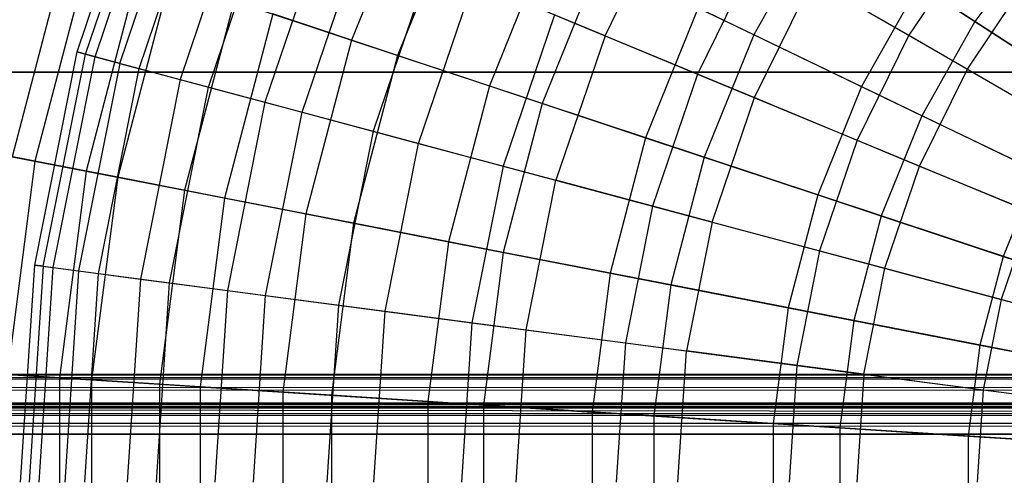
# Model space of a CAD drawing. Extents: x 0.2 to 40.1, y -6.7 to 6.7.
# Tile 112 of 256: x 8.4 to 9.7, y 3.6 to 4.2. Entities that reach past the tile are written whole.
import ezdxf

# ---------------------------------------------------------------- set-up
doc = ezdxf.new("R2010")
doc.units = 0
doc.header["$MEASUREMENT"] = 0
doc.layers.get('0').update_dxf_attribs({"color": 13, "linetype": 'CONTINUOUS'})

# ---------------------------------------------------------------- blocks, each defined once
blk = doc.blocks.new('SNOWBALL_XIV_PM3_STL')
at = {"color": 0}
for p, q in [((8.5003, 4.1608, 7.1049), (8.5933, 4.4347, 7.1049)), ((8.5003, 4.1608, 7.1049), (8.5933, 4.4347, 7.1049)), ((8.5114, 4.1578, 7.3949), (8.6039, 4.4304, 7.3949)), ((8.5114, 4.1578, 7.3949), (8.6039, 4.4304, 7.3949)), ((8.5243, 4.1544, 6.8158), (8.6162, 4.4253, 6.8158)), ((8.5243, 4.1544, 6.8158), (8.6162, 4.4253, 6.8158)), ((8.5573, 4.1455, 7.6812), (8.6478, 4.4122, 7.6812)), ((8.5573, 4.1455, 7.6812), (8.6478, 4.4122, 7.6812)), ((8.5828, 4.1387, 6.532), (8.6723, 4.402, 6.532)), ((8.5828, 4.1387, 6.532), (8.6723, 4.402, 6.532)), ((8.9553, 4.3981, 8.6092), (8.8656, 4.1764, 8.6092)), ((8.9553, 4.3981, 8.6092), (8.8656, 4.1764, 8.6092)), ((8.7244, 4.3805, 7.9593), (8.6373, 4.1241, 7.9593)), ((8.7244, 4.3805, 7.9593), (8.6373, 4.1241, 7.9593)), ((8.6752, 4.1139, 6.258), (8.7605, 4.3655, 6.258)), ((8.6752, 4.1139, 6.258), (8.7605, 4.3655, 6.258)), ((9.0135, 4.3701, 5.6333), (8.9268, 4.1561, 5.6333)), ((9.0135, 4.3701, 5.6333), (8.9268, 4.1561, 5.6333)), ((9.2028, 4.1823, 5.5362), (9.2926, 4.3644, 5.5362)), ((9.2028, 4.1823, 5.5362), (9.2926, 4.3644, 5.5362)), ((8.8323, 4.3357, 8.2249), (8.7502, 4.0938, 8.2249)), ((8.8323, 4.3357, 8.2249), (8.7502, 4.0938, 8.2249)), ((9.487, 4.3367, 5.238), (9.4007, 4.1836, 5.238)), ((9.487, 4.3367, 5.238), (9.4007, 4.1836, 5.238)), ((9.695, 4.2013, 5.0832), (9.487, 4.3367, 5.238)), ((9.695, 4.2013, 5.0832), (9.487, 4.3367, 5.238)), ((8.7998, 4.0805, 5.998), (8.8797, 4.3161, 5.998)), ((8.7998, 4.0805, 5.998), (8.8797, 4.3161, 5.998)), ((9.1295, 4.3142, 8.8288), (9.049, 4.1155, 8.8288)), ((9.1295, 4.3142, 8.8288), (9.049, 4.1155, 8.8288)), ((9.6934, 4.3121, 9.0838), (9.607, 4.1828, 9.0838)), ((9.6934, 4.3121, 9.0838), (9.607, 4.1828, 9.0838)), ((9.7812, 4.3167, 5.0832), (9.695, 4.2013, 5.0832)), ((9.7812, 4.3167, 5.0832), (9.695, 4.2013, 5.0832)), ((8.4873, 4.302, 7.8323), (8.4137, 4.0213, 7.8323)), ((8.4873, 4.302, 7.8323), (8.4137, 4.0213, 7.8323)), ((9.4079, 4.2978, 8.9067), (9.3258, 4.1313, 8.9067)), ((9.4079, 4.2978, 8.9067), (9.3258, 4.1313, 8.9067)), ((9.4079, 4.2978, 8.9067), (9.607, 4.1828, 9.0838)), ((9.4079, 4.2978, 8.9067), (9.607, 4.1828, 9.0838)), ((8.5169, 4.2922, 6.3922), (8.4443, 4.0153, 6.3922)), ((8.5169, 4.2922, 6.3922), (8.4443, 4.0153, 6.3922)), ((8.9701, 4.2787, 8.4739), (8.8942, 4.0552, 8.4739)), ((8.9701, 4.2787, 8.4739), (8.8942, 4.0552, 8.4739)), ((9.196, 4.2821, 5.4223), (9.1192, 4.0922, 5.4223)), ((9.196, 4.2821, 5.4223), (9.1192, 4.0922, 5.4223)), ((9.4007, 4.1836, 5.238), (9.196, 4.2821, 5.4223)), ((9.4007, 4.1836, 5.238), (9.196, 4.2821, 5.4223)), ((8.5825, 4.2704, 8.1071), (8.5122, 4.0021, 8.1071)), ((8.5825, 4.2704, 8.1071), (8.5122, 4.0021, 8.1071)), ((8.6234, 4.2568, 6.122), (8.5544, 3.9939, 6.122)), ((8.6234, 4.2568, 6.122), (8.5544, 3.9939, 6.122)), ((8.9547, 4.039, 5.7561), (9.0279, 4.2547, 5.7561)), ((8.9547, 4.039, 5.7561), (9.0279, 4.2547, 5.7561)), ((9.2028, 4.1823, 5.5362), (9.0279, 4.2547, 5.7561)), ((9.2028, 4.1823, 5.5362), (9.0279, 4.2547, 5.7561)), ((9.4017, 4.0999, 5.3415), (9.479, 4.2567, 5.3415)), ((9.4017, 4.0999, 5.3415), (9.479, 4.2567, 5.3415)), ((9.479, 4.2567, 5.3415), (9.685, 4.1378, 5.1753)), ((9.479, 4.2567, 5.3415), (9.685, 4.1378, 5.1753)), ((9.6204, 4.2499, 9.1882), (9.5442, 4.1145, 9.1882)), ((9.6204, 4.2499, 9.1882), (9.5442, 4.1145, 9.1882)), ((9.6204, 4.2499, 9.1882), (9.8382, 4.1081, 9.3226)), ((9.6204, 4.2499, 9.1882), (9.8382, 4.1081, 9.3226)), ((9.685, 4.1378, 5.1753), (9.7648, 4.2573, 5.1753)), ((9.685, 4.1378, 5.1753), (9.7648, 4.2573, 5.1753)), ((8.7093, 4.2283, 8.3674), (8.6432, 3.9766, 8.3674)), ((8.7093, 4.2283, 8.3674), (8.6432, 3.9766, 8.3674)), ((8.7093, 4.2283, 8.3674), (8.8656, 4.1764, 8.6092)), ((8.7093, 4.2283, 8.3674), (8.8656, 4.1764, 8.6092)), ((9.3268, 4.2192, 9.0228), (9.2569, 4.0465, 9.0228)), ((9.3268, 4.2192, 9.0228), (9.2569, 4.0465, 9.0228)), ((9.3268, 4.2192, 9.0228), (9.5442, 4.1145, 9.1882)), ((9.3268, 4.2192, 9.0228), (9.5442, 4.1145, 9.1882)), ((8.7607, 4.2112, 5.8677), (8.6965, 3.9662, 5.8677)), ((8.7607, 4.2112, 5.8677), (8.6965, 3.9662, 5.8677)), ((8.9268, 4.1561, 5.6333), (8.7607, 4.2112, 5.8677)), ((8.9268, 4.1561, 5.6333), (8.7607, 4.2112, 5.8677)), ((9.1354, 4.2102, 8.7024), (9.0671, 4.0089, 8.7024)), ((9.1354, 4.2102, 8.7024), (9.0671, 4.0089, 8.7024)), ((9.1354, 4.2102, 8.7024), (9.3258, 4.1313, 8.9067)), ((9.1354, 4.2102, 8.7024), (9.3258, 4.1313, 8.9067)), ((9.695, 4.2013, 5.0832), (9.6244, 4.0758, 5.0832)), ((9.695, 4.2013, 5.0832), (9.6244, 4.0758, 5.0832)), ((9.9175, 4.0565, 4.9602), (9.695, 4.2013, 5.0832)), ((9.9175, 4.0565, 4.9602), (9.695, 4.2013, 5.0832)), ((9.2028, 4.1823, 5.5362), (9.1375, 3.99, 5.5362)), ((9.2028, 4.1823, 5.5362), (9.1375, 3.99, 5.5362)), ((9.2028, 4.1823, 5.5362), (9.4017, 4.0999, 5.3415)), ((9.2028, 4.1823, 5.5362), (9.4017, 4.0999, 5.3415)), ((9.4007, 4.1836, 5.238), (9.3348, 4.0206, 5.238)), ((9.4007, 4.1836, 5.238), (9.3348, 4.0206, 5.238)), ((9.6244, 4.0758, 5.0832), (9.4007, 4.1836, 5.238)), ((9.6244, 4.0758, 5.0832), (9.4007, 4.1836, 5.238)), ((9.607, 4.1828, 9.0838), (9.5382, 4.0433, 9.0838)), ((9.607, 4.1828, 9.0838), (9.5382, 4.0433, 9.0838)), ((9.607, 4.1828, 9.0838), (9.8237, 4.0577, 9.2308)), ((9.607, 4.1828, 9.0838), (9.8237, 4.0577, 9.2308)), ((8.8656, 4.1764, 8.6092), (8.8049, 3.9451, 8.6092)), ((8.8656, 4.1764, 8.6092), (8.8049, 3.9451, 8.6092)), ((8.8656, 4.1764, 8.6092), (9.049, 4.1155, 8.8288)), ((8.8656, 4.1764, 8.6092), (9.049, 4.1155, 8.8288)), ((8.4439, 3.877, 7.1049), (8.5003, 4.1608, 7.1049)), ((8.4439, 3.877, 7.1049), (8.5003, 4.1608, 7.1049)), ((8.4552, 3.8755, 7.3949), (8.5114, 4.1578, 7.3949)), ((8.4552, 3.8755, 7.3949), (8.5114, 4.1578, 7.3949)), ((8.4685, 3.8738, 6.8158), (8.5243, 4.1544, 6.8158)), ((8.4685, 3.8738, 6.8158), (8.5243, 4.1544, 6.8158)), ((8.5114, 4.1578, 7.3949), (8.5003, 4.1608, 7.1049)), ((8.5003, 4.1608, 7.1049), (8.5243, 4.1544, 6.8158)), ((8.5114, 4.1578, 7.3949), (8.5003, 4.1608, 7.1049)), ((8.5003, 4.1608, 7.1049), (8.5243, 4.1544, 6.8158)), ((8.5573, 4.1455, 7.6812), (8.5114, 4.1578, 7.3949)), ((8.5573, 4.1455, 7.6812), (8.5114, 4.1578, 7.3949)), ((8.5243, 4.1544, 6.8158), (8.5828, 4.1387, 6.532)), ((8.5243, 4.1544, 6.8158), (8.5828, 4.1387, 6.532)), ((8.9268, 4.1561, 5.6333), (8.8683, 3.9327, 5.6333)), ((8.9268, 4.1561, 5.6333), (8.8683, 3.9327, 5.6333)), ((9.1192, 4.0922, 5.4223), (8.9268, 4.1561, 5.6333)), ((9.1192, 4.0922, 5.4223), (8.9268, 4.1561, 5.6333)), ((8.5573, 4.1455, 7.6812), (8.5024, 3.8693, 7.6812)), ((8.5573, 4.1455, 7.6812), (8.5024, 3.8693, 7.6812)), ((8.5573, 4.1455, 7.6812), (8.6373, 4.1241, 7.9593)), ((8.5573, 4.1455, 7.6812), (8.6373, 4.1241, 7.9593)), ((39.4316, 4.1339, 50.8714), (0.8489, 4.1339, 50.8714)), ((0.8489, 4.1339, 50.9108), (39.4316, 4.1339, 50.9108)), ((39.4316, 4.1339, 50.8714), (0.8489, 4.1339, 50.8714)), ((0.8489, 4.1339, 50.9108), (39.4316, 4.1339, 50.9108)), ((8.5286, 3.8659, 6.532), (8.5828, 4.1387, 6.532)), ((8.5286, 3.8659, 6.532), (8.5828, 4.1387, 6.532)), ((8.5828, 4.1387, 6.532), (8.6752, 4.1139, 6.258)), ((8.5828, 4.1387, 6.532), (8.6752, 4.1139, 6.258)), ((9.3258, 4.1313, 8.9067), (9.2662, 3.9556, 8.9067)), ((9.3258, 4.1313, 8.9067), (9.2662, 3.9556, 8.9067)), ((9.3258, 4.1313, 8.9067), (9.5382, 4.0433, 9.0838)), ((9.3258, 4.1313, 8.9067), (9.5382, 4.0433, 9.0838)), ((9.6214, 4.0089, 5.1753), (9.685, 4.1378, 5.1753)), ((9.6214, 4.0089, 5.1753), (9.685, 4.1378, 5.1753)), ((9.685, 4.1378, 5.1753), (9.9073, 4.0095, 5.0399)), ((9.685, 4.1378, 5.1753), (9.9073, 4.0095, 5.0399)), ((8.6373, 4.1241, 7.9593), (8.5845, 3.8585, 7.9593)), ((8.6373, 4.1241, 7.9593), (8.5845, 3.8585, 7.9593)), ((8.6373, 4.1241, 7.9593), (8.7502, 4.0938, 8.2249)), ((8.6373, 4.1241, 7.9593), (8.7502, 4.0938, 8.2249)), ((9.049, 4.1155, 8.8288), (8.9947, 3.9081, 8.8288)), ((9.049, 4.1155, 8.8288), (8.9947, 3.9081, 8.8288)), ((9.049, 4.1155, 8.8288), (9.2569, 4.0465, 9.0228)), ((9.049, 4.1155, 8.8288), (9.2569, 4.0465, 9.0228)), ((9.5442, 4.1145, 9.1882), (9.4859, 3.9704, 9.1882)), ((9.5442, 4.1145, 9.1882), (9.4859, 3.9704, 9.1882)), ((9.5442, 4.1145, 9.1882), (9.7783, 4.0017, 9.3226)), ((9.5442, 4.1145, 9.1882), (9.7783, 4.0017, 9.3226)), ((8.6233, 3.8534, 6.258), (8.6752, 4.1139, 6.258)), ((8.6233, 3.8534, 6.258), (8.6752, 4.1139, 6.258)), ((8.6752, 4.1139, 6.258), (8.7998, 4.0805, 5.998)), ((8.6752, 4.1139, 6.258), (8.7998, 4.0805, 5.998)), ((8.7502, 4.0938, 8.2249), (8.7004, 3.8433, 8.2249)), ((8.7502, 4.0938, 8.2249), (8.7004, 3.8433, 8.2249)), ((8.7502, 4.0938, 8.2249), (8.8942, 4.0552, 8.4739)), ((8.7502, 4.0938, 8.2249), (8.8942, 4.0552, 8.4739)), ((9.1192, 4.0922, 5.4223), (9.0672, 3.894, 5.4223)), ((9.1192, 4.0922, 5.4223), (9.0672, 3.894, 5.4223)), ((9.3348, 4.0206, 5.238), (9.1192, 4.0922, 5.4223)), ((9.3348, 4.0206, 5.238), (9.1192, 4.0922, 5.4223)), ((9.3454, 3.9343, 5.3415), (9.4017, 4.0999, 5.3415)), ((9.3454, 3.9343, 5.3415), (9.4017, 4.0999, 5.3415)), ((9.4017, 4.0999, 5.3415), (9.6214, 4.0089, 5.1753)), ((9.4017, 4.0999, 5.3415), (9.6214, 4.0089, 5.1753)), ((8.7512, 3.8366, 5.998), (8.7998, 4.0805, 5.998)), ((8.7512, 3.8366, 5.998), (8.7998, 4.0805, 5.998)), ((8.7998, 4.0805, 5.998), (8.9547, 4.039, 5.7561)), ((8.7998, 4.0805, 5.998), (8.9547, 4.039, 5.7561)), ((9.6244, 4.0758, 5.0832), (9.5704, 3.9424, 5.0832)), ((9.6244, 4.0758, 5.0832), (9.5704, 3.9424, 5.0832)), ((9.8636, 3.9607, 4.9602), (9.6244, 4.0758, 5.0832)), ((9.8636, 3.9607, 4.9602), (9.6244, 4.0758, 5.0832)), ((8.8942, 4.0552, 8.4739), (8.8482, 3.8238, 8.4739)), ((8.8942, 4.0552, 8.4739), (8.8482, 3.8238, 8.4739)), ((8.8942, 4.0552, 8.4739), (9.0671, 4.0089, 8.7024)), ((8.8942, 4.0552, 8.4739), (9.0671, 4.0089, 8.7024)), ((8.9102, 3.8156, 5.7561), (8.9547, 4.039, 5.7561)), ((8.9102, 3.8156, 5.7561), (8.9547, 4.039, 5.7561)), ((8.9547, 4.039, 5.7561), (9.1375, 3.99, 5.5362)), ((8.9547, 4.039, 5.7561), (9.1375, 3.99, 5.5362)), ((9.2569, 4.0465, 9.0228), (9.2096, 3.8663, 9.0228)), ((9.2569, 4.0465, 9.0228), (9.2096, 3.8663, 9.0228)), ((9.2569, 4.0465, 9.0228), (9.4859, 3.9704, 9.1882)), ((9.2569, 4.0465, 9.0228), (9.4859, 3.9704, 9.1882)), ((9.5382, 4.0433, 9.0838), (9.4883, 3.8961, 9.0838)), ((9.5382, 4.0433, 9.0838), (9.4883, 3.8961, 9.0838)), ((9.5382, 4.0433, 9.0838), (9.7694, 3.9476, 9.2308)), ((9.5382, 4.0433, 9.0838), (9.7694, 3.9476, 9.2308)), ((8.4443, 4.0153, 6.3922), (8.3679, 4.0302, 6.6742)), ((8.4443, 4.0153, 6.3922), (8.3679, 4.0302, 6.6742)), ((8.4443, 4.0153, 6.3922), (8.4077, 3.7314, 6.3922)), ((8.4443, 4.0153, 6.3922), (8.4077, 3.7314, 6.3922)), ((8.4137, 4.0213, 7.8323), (8.5122, 4.0021, 8.1071)), ((8.4137, 4.0213, 7.8323), (8.5122, 4.0021, 8.1071)), ((8.5544, 3.9939, 6.122), (8.4443, 4.0153, 6.3922)), ((8.5544, 3.9939, 6.122), (8.4443, 4.0153, 6.3922)), ((9.3348, 4.0206, 5.238), (9.2902, 3.8506, 5.238)), ((9.3348, 4.0206, 5.238), (9.2902, 3.8506, 5.238)), ((9.5704, 3.9424, 5.0832), (9.3348, 4.0206, 5.238)), ((9.5704, 3.9424, 5.0832), (9.3348, 4.0206, 5.238)), ((8.5122, 4.0021, 8.1071), (8.4767, 3.727, 8.1071)), ((8.5122, 4.0021, 8.1071), (8.4767, 3.727, 8.1071)), ((8.5122, 4.0021, 8.1071), (8.6432, 3.9766, 8.3674)), ((8.5122, 4.0021, 8.1071), (8.6432, 3.9766, 8.3674)), ((9.0671, 4.0089, 8.7024), (9.0256, 3.8004, 8.7024)), ((9.0671, 4.0089, 8.7024), (9.0256, 3.8004, 8.7024)), ((9.0671, 4.0089, 8.7024), (9.2662, 3.9556, 8.9067)), ((9.0671, 4.0089, 8.7024), (9.2662, 3.9556, 8.9067)), ((9.5752, 3.8728, 5.1753), (9.6214, 4.0089, 5.1753)), ((9.5752, 3.8728, 5.1753), (9.6214, 4.0089, 5.1753)), ((9.6214, 4.0089, 5.1753), (9.8586, 3.9107, 5.0399)), ((9.6214, 4.0089, 5.1753), (9.8586, 3.9107, 5.0399)), ((9.7783, 4.0017, 9.3226), (9.7325, 3.8886, 9.3226)), ((9.7783, 4.0017, 9.3226), (9.7325, 3.8886, 9.3226)), ((8.5544, 3.9939, 6.122), (8.5197, 3.7243, 6.122)), ((8.5544, 3.9939, 6.122), (8.5197, 3.7243, 6.122)), ((8.6965, 3.9662, 5.8677), (8.5544, 3.9939, 6.122)), ((8.6965, 3.9662, 5.8677), (8.5544, 3.9939, 6.122)), ((9.0979, 3.7909, 5.5362), (9.1375, 3.99, 5.5362)), ((9.0979, 3.7909, 5.5362), (9.1375, 3.99, 5.5362)), ((9.3454, 3.9343, 5.3415), (9.1375, 3.99, 5.5362)), ((9.3454, 3.9343, 5.3415), (9.1375, 3.99, 5.5362)), ((8.6432, 3.9766, 8.3674), (8.61, 3.7185, 8.3674)), ((8.6432, 3.9766, 8.3674), (8.61, 3.7185, 8.3674)), ((8.6432, 3.9766, 8.3674), (8.8049, 3.9451, 8.6092)), ((8.6432, 3.9766, 8.3674), (8.8049, 3.9451, 8.6092)), ((9.4859, 3.9704, 9.1882), (9.4464, 3.8201, 9.1882)), ((9.4859, 3.9704, 9.1882), (9.4464, 3.8201, 9.1882)), ((9.4859, 3.9704, 9.1882), (9.7325, 3.8886, 9.3226)), ((9.4859, 3.9704, 9.1882), (9.7325, 3.8886, 9.3226)), ((8.6965, 3.9662, 5.8677), (8.6641, 3.715, 5.8677)), ((8.6965, 3.9662, 5.8677), (8.6641, 3.715, 5.8677)), ((8.8683, 3.9327, 5.6333), (8.6965, 3.9662, 5.8677)), ((8.8683, 3.9327, 5.6333), (8.6965, 3.9662, 5.8677)), ((8.8049, 3.9451, 8.6092), (8.7743, 3.7079, 8.6092)), ((8.8049, 3.9451, 8.6092), (8.7743, 3.7079, 8.6092)), ((8.8049, 3.9451, 8.6092), (8.9947, 3.9081, 8.8288)), ((8.8049, 3.9451, 8.6092), (8.9947, 3.9081, 8.8288)), ((9.2662, 3.9556, 8.9067), (9.2299, 3.7735, 8.9067)), ((9.2662, 3.9556, 8.9067), (9.2299, 3.7735, 8.9067)), ((9.2662, 3.9556, 8.9067), (9.4883, 3.8961, 9.0838)), ((9.2662, 3.9556, 8.9067), (9.4883, 3.8961, 9.0838)), ((9.7694, 3.9476, 9.2308), (9.7299, 3.8313, 9.2308)), ((9.7694, 3.9476, 9.2308), (9.7299, 3.8313, 9.2308)), ((8.8683, 3.9327, 5.6333), (8.8387, 3.7038, 5.6333)), ((8.8683, 3.9327, 5.6333), (8.8387, 3.7038, 5.6333)), ((9.0672, 3.894, 5.4223), (8.8683, 3.9327, 5.6333)), ((9.0672, 3.894, 5.4223), (8.8683, 3.9327, 5.6333)), ((9.3454, 3.9343, 5.3415), (9.3113, 3.7628, 5.3415)), ((9.3454, 3.9343, 5.3415), (9.3113, 3.7628, 5.3415)), ((9.3454, 3.9343, 5.3415), (9.5752, 3.8728, 5.1753)), ((9.3454, 3.9343, 5.3415), (9.5752, 3.8728, 5.1753)), ((9.5704, 3.9424, 5.0832), (9.5338, 3.8031, 5.0832)), ((9.5704, 3.9424, 5.0832), (9.5338, 3.8031, 5.0832)), ((9.8223, 3.8587, 4.9602), (9.5704, 3.9424, 5.0832)), ((9.8223, 3.8587, 4.9602), (9.5704, 3.9424, 5.0832)), ((8.9947, 3.9081, 8.8288), (8.9672, 3.6955, 8.8288)), ((8.9947, 3.9081, 8.8288), (8.9672, 3.6955, 8.8288)), ((8.9947, 3.9081, 8.8288), (9.2096, 3.8663, 9.0228)), ((8.9947, 3.9081, 8.8288), (9.2096, 3.8663, 9.0228)), ((9.0672, 3.894, 5.4223), (9.041, 3.6908, 5.4223)), ((9.0672, 3.894, 5.4223), (9.041, 3.6908, 5.4223)), ((9.2902, 3.8506, 5.238), (9.0672, 3.894, 5.4223)), ((9.2902, 3.8506, 5.238), (9.0672, 3.894, 5.4223)), ((9.4883, 3.8961, 9.0838), (9.4579, 3.7435, 9.0838)), ((9.4883, 3.8961, 9.0838), (9.4579, 3.7435, 9.0838)), ((9.4883, 3.8961, 9.0838), (9.7299, 3.8313, 9.2308)), ((9.4883, 3.8961, 9.0838), (9.7299, 3.8313, 9.2308)), ((9.7325, 3.8886, 9.3226), (9.7015, 3.7705, 9.3226)), ((9.7325, 3.8886, 9.3226), (9.7015, 3.7705, 9.3226)), ((9.7325, 3.8886, 9.3226), (9.993, 3.8021, 9.4238)), ((9.7325, 3.8886, 9.3226), (9.993, 3.8021, 9.4238)), ((8.425, 3.5883, 7.1049), (8.4439, 3.877, 7.1049)), ((8.425, 3.5883, 7.1049), (8.4439, 3.877, 7.1049)), ((8.4552, 3.8755, 7.3949), (8.4364, 3.5883, 7.3949)), ((8.4552, 3.8755, 7.3949), (8.4364, 3.5883, 7.3949)), ((8.4552, 3.8755, 7.3949), (8.4439, 3.877, 7.1049)), ((8.4439, 3.877, 7.1049), (8.4685, 3.8738, 6.8158)), ((8.4552, 3.8755, 7.3949), (8.4439, 3.877, 7.1049)), ((8.4439, 3.877, 7.1049), (8.4685, 3.8738, 6.8158)), ((8.4497, 3.5883, 6.8158), (8.4685, 3.8738, 6.8158)), ((8.4497, 3.5883, 6.8158), (8.4685, 3.8738, 6.8158)), ((8.4552, 3.8755, 7.3949), (8.5024, 3.8693, 7.6812)), ((8.4552, 3.8755, 7.3949), (8.5024, 3.8693, 7.6812)), ((8.4685, 3.8738, 6.8158), (8.5286, 3.8659, 6.532)), ((8.4685, 3.8738, 6.8158), (8.5286, 3.8659, 6.532)), ((8.5024, 3.8693, 7.6812), (8.4839, 3.5883, 7.6812)), ((8.5024, 3.8693, 7.6812), (8.4839, 3.5883, 7.6812)), ((8.5024, 3.8693, 7.6812), (8.5845, 3.8585, 7.9593)), ((8.5024, 3.8693, 7.6812), (8.5845, 3.8585, 7.9593)), ((8.5104, 3.5883, 6.532), (8.5286, 3.8659, 6.532)), ((8.5104, 3.5883, 6.532), (8.5286, 3.8659, 6.532)), ((8.5286, 3.8659, 6.532), (8.6233, 3.8534, 6.258)), ((8.5286, 3.8659, 6.532), (8.6233, 3.8534, 6.258)), ((9.2096, 3.8663, 9.0228), (9.1858, 3.6815, 9.0228)), ((9.2096, 3.8663, 9.0228), (9.1858, 3.6815, 9.0228)), ((9.2096, 3.8663, 9.0228), (9.4464, 3.8201, 9.1882)), ((9.2096, 3.8663, 9.0228), (9.4464, 3.8201, 9.1882)), ((9.5471, 3.7318, 5.1753), (9.5752, 3.8728, 5.1753)), ((9.5471, 3.7318, 5.1753), (9.5752, 3.8728, 5.1753)), ((9.5752, 3.8728, 5.1753), (9.8232, 3.8063, 5.0399)), ((9.5752, 3.8728, 5.1753), (9.8232, 3.8063, 5.0399)), ((8.5845, 3.8585, 7.9593), (8.5668, 3.5883, 7.9593)), ((8.5845, 3.8585, 7.9593), (8.5668, 3.5883, 7.9593)), ((8.5845, 3.8585, 7.9593), (8.7004, 3.8433, 8.2249)), ((8.5845, 3.8585, 7.9593), (8.7004, 3.8433, 8.2249)), ((8.606, 3.5883, 6.258), (8.6233, 3.8534, 6.258)), ((8.606, 3.5883, 6.258), (8.6233, 3.8534, 6.258)), ((8.6233, 3.8534, 6.258), (8.7512, 3.8366, 5.998)), ((8.6233, 3.8534, 6.258), (8.7512, 3.8366, 5.998)), ((8.7004, 3.8433, 8.2249), (8.6837, 3.5883, 8.2249)), ((8.7004, 3.8433, 8.2249), (8.6837, 3.5883, 8.2249)), ((8.7004, 3.8433, 8.2249), (8.8482, 3.8238, 8.4739)), ((8.7004, 3.8433, 8.2249), (8.8482, 3.8238, 8.4739)), ((9.2902, 3.8506, 5.238), (9.2677, 3.6762, 5.238)), ((9.2902, 3.8506, 5.238), (9.2677, 3.6762, 5.238)), ((9.5338, 3.8031, 5.0832), (9.2902, 3.8506, 5.238)), ((9.5338, 3.8031, 5.0832), (9.2902, 3.8506, 5.238)), ((8.7349, 3.5883, 5.998), (8.7512, 3.8366, 5.998)), ((8.7349, 3.5883, 5.998), (8.7512, 3.8366, 5.998)), ((8.7512, 3.8366, 5.998), (8.9102, 3.8156, 5.7561)), ((8.7512, 3.8366, 5.998), (8.9102, 3.8156, 5.7561)), ((9.7299, 3.8313, 9.2308), (9.706, 3.7109, 9.2308)), ((9.7299, 3.8313, 9.2308), (9.706, 3.7109, 9.2308)), ((9.7299, 3.8313, 9.2308), (9.9875, 3.7623, 9.3454)), ((9.7299, 3.8313, 9.2308), (9.9875, 3.7623, 9.3454)), ((8.8482, 3.8238, 8.4739), (8.8328, 3.5883, 8.4739)), ((8.8482, 3.8238, 8.4739), (8.8328, 3.5883, 8.4739)), ((8.8482, 3.8238, 8.4739), (9.0256, 3.8004, 8.7024)), ((8.8482, 3.8238, 8.4739), (9.0256, 3.8004, 8.7024)), ((8.8953, 3.5883, 5.7561), (8.9102, 3.8156, 5.7561)), ((8.8953, 3.5883, 5.7561), (8.9102, 3.8156, 5.7561)), ((8.9102, 3.8156, 5.7561), (9.0979, 3.7909, 5.5362)), ((8.9102, 3.8156, 5.7561), (9.0979, 3.7909, 5.5362)), ((9.4464, 3.8201, 9.1882), (9.4266, 3.666, 9.1882)), ((9.4464, 3.8201, 9.1882), (9.4266, 3.666, 9.1882)), ((9.4464, 3.8201, 9.1882), (9.7015, 3.7705, 9.3226)), ((9.4464, 3.8201, 9.1882), (9.7015, 3.7705, 9.3226)), ((9.0256, 3.8004, 8.7024), (9.0117, 3.5883, 8.7024)), ((9.0256, 3.8004, 8.7024), (9.0117, 3.5883, 8.7024)), ((9.0256, 3.8004, 8.7024), (9.2299, 3.7735, 8.9067)), ((9.0256, 3.8004, 8.7024), (9.2299, 3.7735, 8.9067)), ((9.5338, 3.8031, 5.0832), (9.5154, 3.6603, 5.0832)), ((9.5338, 3.8031, 5.0832), (9.5154, 3.6603, 5.0832)), ((9.7944, 3.7524, 4.9602), (9.5338, 3.8031, 5.0832)), ((9.7944, 3.7524, 4.9602), (9.5338, 3.8031, 5.0832)), ((9.0846, 3.5883, 5.5362), (9.0979, 3.7909, 5.5362)), ((9.0846, 3.5883, 5.5362), (9.0979, 3.7909, 5.5362)), ((9.0979, 3.7909, 5.5362), (9.3113, 3.7628, 5.3415)), ((9.0979, 3.7909, 5.5362), (9.3113, 3.7628, 5.3415)), ((9.2299, 3.7735, 8.9067), (9.2178, 3.5883, 8.9067)), ((9.2299, 3.7735, 8.9067), (9.2178, 3.5883, 8.9067)), ((9.2299, 3.7735, 8.9067), (9.4579, 3.7435, 9.0838)), ((9.2299, 3.7735, 8.9067), (9.4579, 3.7435, 9.0838)), ((9.2999, 3.5883, 5.3415), (9.3113, 3.7628, 5.3415)), ((9.2999, 3.5883, 5.3415), (9.3113, 3.7628, 5.3415)), ((9.5471, 3.7318, 5.1753), (9.3113, 3.7628, 5.3415)), ((9.5471, 3.7318, 5.1753), (9.3113, 3.7628, 5.3415)), ((9.7015, 3.7705, 9.3226), (9.6859, 3.6494, 9.3226)), ((9.7015, 3.7705, 9.3226), (9.6859, 3.6494, 9.3226)), ((9.7015, 3.7705, 9.3226), (9.971, 3.718, 9.4238)), ((9.7015, 3.7705, 9.3226), (9.971, 3.718, 9.4238)), ((9.4579, 3.7435, 9.0838), (9.4477, 3.5883, 9.0838)), ((9.4579, 3.7435, 9.0838), (9.4477, 3.5883, 9.0838)), ((9.4579, 3.7435, 9.0838), (9.706, 3.7109, 9.2308)), ((9.4579, 3.7435, 9.0838), (9.706, 3.7109, 9.2308)), ((39.4288, 3.7313, 51.6196), (0.8517, 3.7313, 51.6196)), ((0.8517, 3.7313, 51.6196), (39.425, 3.7302, 51.6323)), ((0.8517, 3.7313, 51.6196), (39.425, 3.7302, 51.6323)), ((0.8517, 3.7313, 50.9109), (39.4288, 3.7313, 50.9109)), ((0.8517, 3.7313, 50.9109), (39.4288, 3.7313, 50.9109)), ((39.4288, 3.7313, 51.6196), (0.8517, 3.7313, 51.6196)), ((0.8599, 3.7265, 51.6467), (39.425, 3.7302, 51.6323)), ((0.8599, 3.7265, 51.6467), (39.425, 3.7302, 51.6323)), ((0.8599, 3.7265, 51.6467), (39.4168, 3.7211, 51.6583)), ((0.8599, 3.7265, 51.6467), (39.4168, 3.7211, 51.6583)), ((0.8681, 3.7126, 51.6705), (39.4168, 3.7211, 51.6583)), ((0.8681, 3.7126, 51.6705), (39.4168, 3.7211, 51.6583)), ((8.3766, 3.7334, 7.8323), (8.4767, 3.727, 8.1071)), ((8.3766, 3.7334, 7.8323), (8.4767, 3.727, 8.1071)), ((8.5197, 3.7243, 6.122), (8.4077, 3.7314, 6.3922)), ((8.5197, 3.7243, 6.122), (8.4077, 3.7314, 6.3922)), ((8.4767, 3.727, 8.1071), (8.61, 3.7185, 8.3674)), ((8.4767, 3.727, 8.1071), (8.4767, 3.4497, 8.1071)), ((8.4767, 3.727, 8.1071), (8.61, 3.7185, 8.3674)), ((8.4767, 3.727, 8.1071), (8.4767, 3.4497, 8.1071)), ((8.6641, 3.715, 5.8677), (8.5197, 3.7243, 6.122)), ((8.5197, 3.7243, 6.122), (8.5197, 3.4524, 6.122)), ((8.5197, 3.7243, 6.122), (8.5197, 3.4524, 6.122)), ((8.6641, 3.715, 5.8677), (8.5197, 3.7243, 6.122)), ((9.5471, 3.7318, 5.1753), (9.5377, 3.5883, 5.1753)), ((9.5471, 3.7318, 5.1753), (9.5377, 3.5883, 5.1753)), ((9.5471, 3.7318, 5.1753), (9.8017, 3.6983, 5.0399)), ((9.5471, 3.7318, 5.1753), (9.8017, 3.6983, 5.0399)), ((0.8681, 3.7126, 51.6705), (39.4086, 3.7035, 51.6796)), ((0.8681, 3.7126, 51.6705), (39.4086, 3.7035, 51.6796)), ((8.61, 3.7185, 8.3674), (8.61, 3.4582, 8.3674)), ((8.61, 3.7185, 8.3674), (8.7743, 3.7079, 8.6092)), ((8.61, 3.7185, 8.3674), (8.7743, 3.7079, 8.6092)), ((8.61, 3.7185, 8.3674), (8.61, 3.4582, 8.3674)), ((8.6641, 3.715, 5.8677), (8.6641, 3.4617, 5.8677)), ((8.6641, 3.715, 5.8677), (8.6641, 3.4617, 5.8677)), ((8.8387, 3.7038, 5.6333), (8.6641, 3.715, 5.8677)), ((8.8387, 3.7038, 5.6333), (8.6641, 3.715, 5.8677)), ((9.706, 3.7109, 9.2308), (9.698, 3.5883, 9.2308)), ((9.706, 3.7109, 9.2308), (9.698, 3.5883, 9.2308)), ((9.706, 3.7109, 9.2308), (9.9703, 3.6761, 9.3454)), ((9.706, 3.7109, 9.2308), (9.9703, 3.6761, 9.3454)), ((0.8763, 3.6913, 51.6881), (39.4086, 3.7035, 51.6796)), ((0.8763, 3.6913, 51.6881), (39.4086, 3.7035, 51.6796)), ((8.7743, 3.7079, 8.6092), (8.7743, 3.4688, 8.6092)), ((8.7743, 3.7079, 8.6092), (8.7743, 3.4688, 8.6092)), ((8.7743, 3.7079, 8.6092), (8.9672, 3.6955, 8.8288)), ((8.7743, 3.7079, 8.6092), (8.9672, 3.6955, 8.8288)), ((8.8387, 3.7038, 5.6333), (8.8387, 3.4729, 5.6333)), ((9.041, 3.6908, 5.4223), (8.8387, 3.7038, 5.6333)), ((8.8387, 3.7038, 5.6333), (8.8387, 3.4729, 5.6333)), ((9.041, 3.6908, 5.4223), (8.8387, 3.7038, 5.6333)), ((8.9672, 3.6955, 8.8288), (9.1858, 3.6815, 9.0228)), ((8.9672, 3.6955, 8.8288), (8.9672, 3.4811, 8.8288)), ((8.9672, 3.6955, 8.8288), (9.1858, 3.6815, 9.0228)), ((8.9672, 3.6955, 8.8288), (8.9672, 3.4811, 8.8288)), ((0.8517, 3.6919, 51.6196), (39.4208, 3.6896, 51.6329)), ((0.8517, 3.6919, 51.6196), (39.4208, 3.6896, 51.6329)), ((0.8517, 3.6919, 51.6196), (39.4288, 3.6919, 51.6196)), ((39.4288, 3.6919, 50.9109), (0.8517, 3.6919, 50.9109)), ((0.8517, 3.6919, 51.6196), (39.4288, 3.6919, 51.6196)), ((39.4288, 3.6919, 50.9109), (0.8517, 3.6919, 50.9109)), ((0.862, 3.6882, 51.6364), (39.4208, 3.6896, 51.6329)), ((0.862, 3.6882, 51.6364), (39.4208, 3.6896, 51.6329)), ((0.862, 3.6882, 51.6364), (39.4116, 3.6817, 51.646)), ((0.862, 3.6882, 51.6364), (39.4116, 3.6817, 51.646)), ((39.3922, 3.6526, 51.6983), (0.8763, 3.6913, 51.6881)), ((0.8763, 3.6913, 51.6881), (39.4004, 3.6797, 51.6935)), ((0.8763, 3.6913, 51.6881), (39.4004, 3.6797, 51.6935)), ((39.3922, 3.6526, 51.6983), (0.8763, 3.6913, 51.6881)), ((9.041, 3.6908, 5.4223), (9.041, 3.4859, 5.4223)), ((9.041, 3.6908, 5.4223), (9.041, 3.4859, 5.4223)), ((9.2677, 3.6762, 5.238), (9.041, 3.6908, 5.4223)), ((9.2677, 3.6762, 5.238), (9.041, 3.6908, 5.4223)), ((0.8711, 3.679, 51.6487), (39.4116, 3.6817, 51.646)), ((0.8711, 3.679, 51.6487), (39.4116, 3.6817, 51.646)), ((0.8711, 3.679, 51.6487), (39.4025, 3.6693, 51.6552)), ((0.8711, 3.679, 51.6487), (39.4025, 3.6693, 51.6552)), ((0.8802, 3.6659, 51.6566), (39.4025, 3.6693, 51.6552)), ((0.8802, 3.6659, 51.6566), (39.4025, 3.6693, 51.6552)), ((9.1858, 3.6815, 9.0228), (9.4266, 3.666, 9.1882)), ((9.1858, 3.6815, 9.0228), (9.1858, 3.4952, 9.0228)), ((9.1858, 3.6815, 9.0228), (9.4266, 3.666, 9.1882)), ((9.1858, 3.6815, 9.0228), (9.1858, 3.4952, 9.0228)), ((9.2677, 3.6762, 5.238), (9.2677, 3.5004, 5.238)), ((9.5154, 3.6603, 5.0832), (9.2677, 3.6762, 5.238)), ((9.2677, 3.6762, 5.238), (9.2677, 3.5004, 5.238)), ((9.5154, 3.6603, 5.0832), (9.2677, 3.6762, 5.238)), ((0.8802, 3.6659, 51.6566), (39.3922, 3.6526, 51.6589)), ((0.8802, 3.6659, 51.6566), (39.3922, 3.6526, 51.6589)), ((39.3922, 3.6526, 51.6983), (0.8845, 3.6653, 51.6973)), ((39.3922, 3.6526, 51.6983), (0.8845, 3.6653, 51.6973)), ((9.4266, 3.666, 9.1882), (9.4266, 3.5106, 9.1882)), ((9.4266, 3.666, 9.1882), (9.6859, 3.6494, 9.3226)), ((9.4266, 3.666, 9.1882), (9.4266, 3.5106, 9.1882)), ((9.4266, 3.666, 9.1882), (9.6859, 3.6494, 9.3226)), ((9.5154, 3.6603, 5.0832), (9.5154, 3.5163, 5.0832)), ((9.5154, 3.6603, 5.0832), (9.5154, 3.5163, 5.0832)), ((9.7803, 3.6433, 4.9602), (9.5154, 3.6603, 5.0832)), ((9.7803, 3.6433, 4.9602), (9.5154, 3.6603, 5.0832)), ((10.5983, 3.6521, 51.6983), (0.8883, 3.6526, 51.6983)), ((0.8883, 3.6526, 51.6589), (10.5983, 3.6521, 51.6589)), ((10.5983, 3.6521, 51.6983), (0.8883, 3.6526, 51.6983)), ((0.8883, 3.6526, 51.6589), (10.5983, 3.6521, 51.6589)), ((9.6859, 3.6494, 9.3226), (9.6859, 3.5273, 9.3226)), ((9.6859, 3.6494, 9.3226), (9.9599, 3.6318, 9.4238)), ((9.6859, 3.6494, 9.3226), (9.9599, 3.6318, 9.4238)), ((9.6859, 3.6494, 9.3226), (9.6859, 3.5273, 9.3226))]:
    blk.add_line(p, q, dxfattribs=at)
blk = doc.blocks.new('GRUPUJ_1')
at = {"color": 0}
blk.add_blockref('SNOWBALL_XIV_PM3_STL', (-0.2062, 6.6596, -0.5119), dxfattribs=at)

msp = doc.modelspace()

# ---------------------------------------------------------------- block references
at = {"color": 0}
msp.add_blockref('GRUPUJ_1', (0.2062, -6.6596, 0.5119), dxfattribs=at)

doc.saveas('drawing.dxf')
